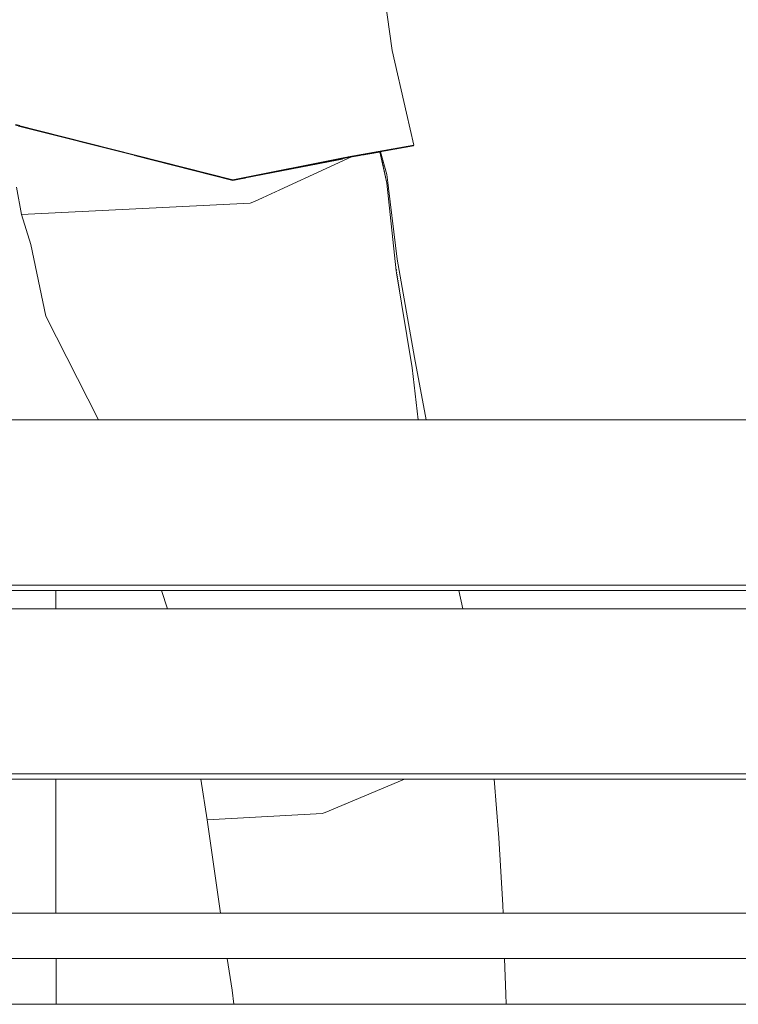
# Model space of a CAD drawing. Header units: millimetres. Extents: x 0 to 650, y -1 to 707.
# Tile 94 of 256: x 480.01 to 483.94, y 339.98 to 345.37. Entities that reach past the tile are written whole.
import ezdxf
from ezdxf.xclip import XClip

# ---------------------------------------------------------------- set-up
doc = ezdxf.new("R2010")
doc.units = ezdxf.units.MM
doc.header["$MEASUREMENT"] = 0
doc.header["$XCLIPFRAME"] = 0
doc.linetypes.add('Wipeout_Contour', pattern=[1000, 0, -1000])
doc.layers.add('Interior - Mobiliário .ARQ', color=7, linetype='Continuous')
doc.layers.add('Parede.ARQ', color=7, linetype='Continuous')

# ---------------------------------------------------------------- blocks, each defined once
blk = doc.blocks.new('Desenho_2_2', base_point=(960.5741, 336.178))
at = {"color": 254, "linetype": 'Wipeout_Contour', "lineweight": 0, "ltscale": 1772.687109}
blk.add_wipeout([(479.9907, 344.4525), (480.0185, 344.304), (479.9947, 344.7255)], dxfattribs=at).dxf.layer = 'Interior - Mobiliário .ARQ'
at = {"color": 254, "linetype": 'Wipeout_Contour', "lineweight": 0, "ltscale": 1773.621722}
blk.add_wipeout([(480.0703, 344.1387), (481.2923, 343.6759), (481.3139, 344.1158)], dxfattribs=at).dxf.layer = 'Interior - Mobiliário .ARQ'
at = {"color": 254, "linetype": 'Wipeout_Contour', "lineweight": 0, "ltscale": 2383.073008}
blk.add_wipeout([(478.6224, 342.2736), (478.6224, 342.245), (496.6224, 342.245), (496.6224, 342.2736)], dxfattribs=at).dxf.layer = 'Interior - Mobiliário .ARQ'
at = {"color": 254, "linetype": 'Wipeout_Contour', "lineweight": 0, "ltscale": 2380.700705}
blk.add_wipeout([(478.6224, 341.2118), (496.6224, 341.2118), (496.6224, 341.2404), (478.6224, 341.2404)], dxfattribs=at).dxf.layer = 'Interior - Mobiliário .ARQ'
at = {"color": 254, "linetype": 'Wipeout_Contour', "lineweight": 0, "ltscale": 1772.151945}
blk.add_wipeout([(482.4991, 340.8077), (482.653, 340.5205), (482.632, 340.8905)], dxfattribs=at).dxf.layer = 'Interior - Mobiliário .ARQ'
at = {"color": 254, "linetype": 'Wipeout_Contour', "lineweight": 0, "ltscale": 2378.699785}
blk.add_wipeout([(478.6224, 340.478), (478.6224, 340.228), (496.6224, 340.228), (496.6224, 340.478)], dxfattribs=at).dxf.layer = 'Interior - Mobiliário .ARQ'
at = {"color": 254, "linetype": 'Wipeout_Contour', "lineweight": 0, "ltscale": 2373.506385}
blk.add_wipeout([(479.3224, 336.1874), (495.9224, 336.1874), (495.9224, 339.978), (479.3224, 339.978)], dxfattribs=at).dxf.layer = 'Parede.ARQ'
at = {"color": 254, "linetype": 'Wipeout_Contour', "lineweight": 0, "ltscale": 1773.65697}
blk.add_wipeout([(479.9947, 344.7255), (480.0185, 344.304), (481.2696, 344.3656)], dxfattribs=at).dxf.layer = 'Interior - Mobiliário .ARQ'
at = {"color": 254, "linetype": 'Wipeout_Contour', "lineweight": 0, "ltscale": 1772.740405}
blk.add_wipeout([(481.2923, 343.6759), (480.0703, 344.1387), (480.1508, 343.7456)], dxfattribs=at).dxf.layer = 'Interior - Mobiliário .ARQ'
at = {"color": 254, "linetype": 'Wipeout_Contour', "lineweight": 0, "ltscale": 2384.145382}
blk.add_wipeout([(478.6224, 343.178), (478.6224, 342.2736), (496.6224, 342.2736), (496.6224, 343.178)], dxfattribs=at).dxf.layer = 'Interior - Mobiliário .ARQ'
at = {"color": 254, "linetype": 'Wipeout_Contour', "lineweight": 0, "ltscale": 2381.770609}
blk.add_wipeout([(478.6224, 342.1445), (478.6224, 341.2404), (496.6224, 341.2404), (496.6224, 342.1445)], dxfattribs=at).dxf.layer = 'Interior - Mobiliário .ARQ'
at = {"color": 254, "linetype": 'Wipeout_Contour', "lineweight": 0, "ltscale": 2355.007534}
blk.add_wipeout([(480.2057, 341.2118), (479.9057, 341.2118), (479.9057, 340.478), (480.2057, 340.478)], dxfattribs=at).dxf.layer = 'Interior - Mobiliário .ARQ'
at = {"color": 254, "linetype": 'Wipeout_Contour', "lineweight": 0, "ltscale": 2359.163065}
blk.add_wipeout([(481.0351, 340.9884), (481.1069, 340.478), (481.162, 340.478), (481.6649, 341.0235)], dxfattribs=at).dxf.layer = 'Interior - Mobiliário .ARQ'
at = {"color": 254, "linetype": 'Wipeout_Contour', "lineweight": 0, "ltscale": 2362.34736}
blk.add_wipeout([(482.4991, 340.8077), (482.5164, 340.478), (482.5808, 340.478), (482.653, 340.5205)], dxfattribs=at).dxf.layer = 'Interior - Mobiliário .ARQ'
at = {"color": 254, "linetype": 'Wipeout_Contour', "lineweight": 0, "ltscale": 2353.297424}
blk.add_wipeout([(480.2077, 340.228), (479.9077, 340.228), (479.9077, 339.978), (480.2077, 339.978)], dxfattribs=at).dxf.layer = 'Interior - Mobiliário .ARQ'
at = {"color": 254, "linetype": 'Wipeout_Contour', "lineweight": 0, "ltscale": 1770.064443}
blk.add_wipeout([(481.7046, 340.228), (481.7054, 340.1389), (481.9461, 340.228)], dxfattribs=at).dxf.layer = 'Interior - Mobiliário .ARQ'
at = {"color": 254, "linetype": 'Wipeout_Contour', "lineweight": 0, "ltscale": 1770.433499}
blk.add_wipeout([(482.5797, 339.978), (482.6715, 339.978), (482.6701, 340.0338)], dxfattribs=at).dxf.layer = 'Interior - Mobiliário .ARQ'
at = {"layer": 'Interior - Mobiliário .ARQ', "color": 7, "linetype": 'Continuous', "lineweight": 0}
for p, q in [((478.6224, 342.2736), (496.6224, 342.2736)), ((478.6224, 341.2404), (496.6224, 341.2404)), ((480.2057, 340.478), (480.2057, 341.2118)), ((480.2077, 339.978), (480.2077, 340.228))]:
    blk.add_line(p, q, dxfattribs=at)
at = {"color": 254, "linetype": 'Wipeout_Contour', "lineweight": 0, "ltscale": 1774.923207}
blk.add_wipeout([(481.0954, 345.0435), (480.0468, 345.2709), (481.1495, 344.6737)], dxfattribs=at).dxf.layer = 'Interior - Mobiliário .ARQ'
at = {"color": 254, "linetype": 'Wipeout_Contour', "lineweight": 0, "ltscale": 2358.137759}
blk.add_wipeout([(479.9057, 342.245), (479.9057, 342.1445), (480.2057, 342.1445), (480.2057, 342.245)], dxfattribs=at).dxf.layer = 'Interior - Mobiliário .ARQ'
at = {"color": 254, "linetype": 'Wipeout_Contour', "lineweight": 0, "ltscale": 1772.869836}
blk.add_wipeout([(482.1263, 342.2164), (481.986, 342.1445), (482.1361, 342.1445)], dxfattribs=at).dxf.layer = 'Interior - Mobiliário .ARQ'
at = {"color": 254, "linetype": 'Wipeout_Contour', "lineweight": 0, "ltscale": 2358.082936}
blk.add_wipeout([(481.6649, 341.0235), (481.162, 340.478), (481.5869, 340.478), (481.6866, 340.4889)], dxfattribs=at).dxf.layer = 'Interior - Mobiliário .ARQ'
at = {"color": 254, "linetype": 'Wipeout_Contour', "lineweight": 0, "ltscale": 1771.410904}
blk.add_wipeout([(482.6434, 340.478), (482.6545, 340.478), (482.653, 340.5205)], dxfattribs=at).dxf.layer = 'Interior - Mobiliário .ARQ'
at = {"color": 254, "linetype": 'Wipeout_Contour', "lineweight": 0, "ltscale": 1768.865429}
blk.add_wipeout([(481.6892, 340.228), (481.5048, 340.228), (481.6901, 340.134)], dxfattribs=at).dxf.layer = 'Interior - Mobiliário .ARQ'
at = {"color": 254, "linetype": 'Wipeout_Contour', "lineweight": 0, "ltscale": 2951.65604}
blk.add_wipeout([(482.53, 339.978), (482.5797, 339.978), (482.6701, 340.0338), (482.6633, 340.228), (482.5867, 340.228)], dxfattribs=at).dxf.layer = 'Interior - Mobiliário .ARQ'
at = {"layer": 'Interior - Mobiliário .ARQ', "color": 7, "linetype": 'Continuous', "lineweight": 0}
for p, q in [((480.2057, 342.1445), (480.2057, 342.245)), ((482.6633, 340.228), (482.6701, 340.0338)), ((482.6701, 340.0338), (482.6715, 339.978))]:
    blk.add_line(p, q, dxfattribs=at)
at = {"color": 254, "linetype": 'Wipeout_Contour', "lineweight": 0, "ltscale": 1774.647568}
blk.add_wipeout([(480.0468, 345.2709), (480.0109, 344.9527), (481.1495, 344.6737)], dxfattribs=at).dxf.layer = 'Interior - Mobiliário .ARQ'
at = {"color": 254, "linetype": 'Wipeout_Contour', "lineweight": 0, "ltscale": 2956.701556}
blk.add_wipeout([(482.169, 342.245), (482.1263, 342.2164), (482.1361, 342.1445), (482.2828, 342.1445), (482.2859, 342.245)], dxfattribs=at).dxf.layer = 'Interior - Mobiliário .ARQ'
at = {"color": 254, "linetype": 'Wipeout_Contour', "lineweight": 0, "ltscale": 1770.582825}
blk.add_wipeout([(481.7023, 340.4938), (481.6811, 341.0281), (481.6649, 341.0235)], dxfattribs=at).dxf.layer = 'Interior - Mobiliário .ARQ'
at = {"color": 254, "linetype": 'Wipeout_Contour', "lineweight": 0, "ltscale": 1771.350642}
blk.add_wipeout([(482.5808, 340.478), (482.6434, 340.478), (482.653, 340.5205)], dxfattribs=at).dxf.layer = 'Interior - Mobiliário .ARQ'
at = {"color": 254, "linetype": 'Wipeout_Contour', "lineweight": 0, "ltscale": 2358.24232}
blk.add_wipeout([(481.5048, 340.228), (481.1448, 340.228), (481.1714, 340.0561), (481.6901, 340.134)], dxfattribs=at).dxf.layer = 'Interior - Mobiliário .ARQ'
at = {"color": 254, "linetype": 'Wipeout_Contour', "lineweight": 0, "ltscale": 1771.8092}
blk.add_wipeout([(482.5867, 340.228), (482.5199, 340.228), (482.5216, 339.978)], dxfattribs=at).dxf.layer = 'Interior - Mobiliário .ARQ'
at = {"layer": 'Interior - Mobiliário .ARQ', "color": 7, "linetype": 'Continuous', "lineweight": 0}
blk.add_line((482.653, 340.5205), (482.6545, 340.478), dxfattribs=at)
at = {"color": 254, "linetype": 'Wipeout_Contour', "lineweight": 0, "ltscale": 1774.316603}
blk.add_wipeout([(479.993, 344.7936), (481.1495, 344.6737), (480.0109, 344.9527)], dxfattribs=at).dxf.layer = 'Interior - Mobiliário .ARQ'
at = {"color": 254, "linetype": 'Wipeout_Contour', "lineweight": 0, "ltscale": 1774.432225}
blk.add_wipeout([(482.1244, 342.245), (482.1263, 342.2164), (482.169, 342.245)], dxfattribs=at).dxf.layer = 'Interior - Mobiliário .ARQ'
at = {"color": 254, "linetype": 'Wipeout_Contour', "lineweight": 0, "ltscale": 2365.746494}
blk.add_wipeout([(482.2859, 342.245), (482.2828, 342.1445), (482.3168, 342.1445), (482.301, 342.245)], dxfattribs=at).dxf.layer = 'Interior - Mobiliário .ARQ'
at = {"color": 254, "linetype": 'Wipeout_Contour', "lineweight": 0, "ltscale": 1769.588995}
blk.add_wipeout([(481.6649, 341.0235), (481.6866, 340.4889), (481.7023, 340.4938)], dxfattribs=at).dxf.layer = 'Interior - Mobiliário .ARQ'
at = {"color": 254, "linetype": 'Wipeout_Contour', "lineweight": 0, "ltscale": 1769.182135}
blk.add_wipeout([(481.7006, 340.228), (481.7054, 340.1389), (481.7046, 340.228)], dxfattribs=at).dxf.layer = 'Interior - Mobiliário .ARQ'
at = {"color": 254, "linetype": 'Wipeout_Contour', "lineweight": 0, "ltscale": 1771.617904}
blk.add_wipeout([(482.518, 340.228), (482.5176, 339.978), (482.5199, 340.228)], dxfattribs=at).dxf.layer = 'Interior - Mobiliário .ARQ'
at = {"color": 254, "linetype": 'Wipeout_Contour', "lineweight": 0, "ltscale": 1772.853705}
blk.add_wipeout([(479.9979, 344.9541), (480.0347, 345.2723), (479.1244, 345.3074)], dxfattribs=at).dxf.layer = 'Interior - Mobiliário .ARQ'
at = {"color": 254, "linetype": 'Wipeout_Contour', "lineweight": 0, "ltscale": 1774.312349}
blk.add_wipeout([(481.1495, 344.6737), (479.993, 344.7936), (481.1751, 344.4923)], dxfattribs=at).dxf.layer = 'Interior - Mobiliário .ARQ'
at = {"color": 254, "linetype": 'Wipeout_Contour', "lineweight": 0, "ltscale": 1773.666719}
blk.add_wipeout([(482.1244, 342.245), (482.1039, 342.245), (482.1263, 342.2164)], dxfattribs=at).dxf.layer = 'Interior - Mobiliário .ARQ'
at = {"color": 254, "linetype": 'Wipeout_Contour', "lineweight": 0, "ltscale": 2365.636857}
blk.add_wipeout([(482.4121, 342.245), (482.323, 342.245), (482.356, 342.1445), (482.434, 342.1445)], dxfattribs=at).dxf.layer = 'Interior - Mobiliário .ARQ'
at = {"color": 254, "linetype": 'Wipeout_Contour', "lineweight": 0, "ltscale": 2360.088539}
blk.add_wipeout([(481.7023, 340.4938), (481.7738, 340.478), (482.3009, 340.478), (482.2945, 340.7263)], dxfattribs=at).dxf.layer = 'Interior - Mobiliário .ARQ'
at = {"color": 254, "linetype": 'Wipeout_Contour', "lineweight": 0, "ltscale": 2359.056388}
blk.add_wipeout([(481.6892, 340.228), (481.6901, 340.134), (481.7054, 340.1389), (481.7006, 340.228)], dxfattribs=at).dxf.layer = 'Interior - Mobiliário .ARQ'
at = {"color": 254, "linetype": 'Wipeout_Contour', "lineweight": 0, "ltscale": 1771.581664}
blk.add_wipeout([(482.5138, 340.228), (482.5133, 339.978), (482.5156, 340.228)], dxfattribs=at).dxf.layer = 'Interior - Mobiliário .ARQ'
at = {"layer": 'Interior - Mobiliário .ARQ', "color": 7, "linetype": 'Continuous', "lineweight": 0}
blk.add_line((482.4121, 342.245), (482.434, 342.1445), dxfattribs=at)
at = {"color": 254, "linetype": 'Wipeout_Contour', "lineweight": 0, "ltscale": 1776.502323}
blk.add_wipeout([(481.1495, 344.6737), (481.1751, 344.4923), (481.8073, 344.6181)], dxfattribs=at).dxf.layer = 'Interior - Mobiliário .ARQ'
at = {"color": 254, "linetype": 'Wipeout_Contour', "lineweight": 0, "ltscale": 2954.911083}
blk.add_wipeout([(481.5112, 342.245), (481.5243, 342.1445), (481.986, 342.1445), (482.1263, 342.2164), (482.1039, 342.245)], dxfattribs=at).dxf.layer = 'Interior - Mobiliário .ARQ'
at = {"color": 254, "linetype": 'Wipeout_Contour', "lineweight": 0, "ltscale": 2365.841401}
blk.add_wipeout([(482.3089, 342.245), (482.3248, 342.1445), (482.356, 342.1445), (482.323, 342.245)], dxfattribs=at).dxf.layer = 'Interior - Mobiliário .ARQ'
at = {"color": 254, "linetype": 'Wipeout_Contour', "lineweight": 0, "ltscale": 2361.498875}
blk.add_wipeout([(482.2945, 340.7263), (482.4789, 340.478), (482.5066, 340.478), (482.4899, 340.8048)], dxfattribs=at).dxf.layer = 'Interior - Mobiliário .ARQ'
at = {"color": 254, "linetype": 'Wipeout_Contour', "lineweight": 0, "ltscale": 1769.836251}
blk.add_wipeout([(481.7738, 340.478), (481.7023, 340.4938), (481.7025, 340.478)], dxfattribs=at).dxf.layer = 'Interior - Mobiliário .ARQ'
at = {"color": 254, "linetype": 'Wipeout_Contour', "lineweight": 0, "ltscale": 2360.674008}
blk.add_wipeout([(482.4317, 340.228), (482.3401, 339.978), (482.5109, 339.978), (482.5096, 340.228)], dxfattribs=at).dxf.layer = 'Interior - Mobiliário .ARQ'
at = {"color": 254, "linetype": 'Wipeout_Contour', "lineweight": 0, "ltscale": 1768.064862}
blk.add_wipeout([(481.5559, 339.978), (481.6939, 339.978), (481.6901, 340.134)], dxfattribs=at).dxf.layer = 'Interior - Mobiliário .ARQ'
at = {"color": 254, "linetype": 'Wipeout_Contour', "lineweight": 0, "ltscale": 1776.204588}
blk.add_wipeout([(481.8073, 344.6181), (481.7728, 344.795), (481.1495, 344.6737)], dxfattribs=at).dxf.layer = 'Interior - Mobiliário .ARQ'
at = {"color": 254, "linetype": 'Wipeout_Contour', "lineweight": 0, "ltscale": 2361.946939}
blk.add_wipeout([(480.9553, 342.1445), (481.5057, 342.1445), (481.4924, 342.245), (480.9971, 342.245)], dxfattribs=at).dxf.layer = 'Interior - Mobiliário .ARQ'
at = {"color": 254, "linetype": 'Wipeout_Contour', "lineweight": 0, "ltscale": 1774.50134}
blk.add_wipeout([(482.3018, 342.245), (482.3181, 342.1445), (482.3086, 342.245)], dxfattribs=at).dxf.layer = 'Interior - Mobiliário .ARQ'
at = {"color": 254, "linetype": 'Wipeout_Contour', "lineweight": 0, "ltscale": 1773.200971}
blk.add_wipeout([(482.4587, 341.2118), (482.495, 340.8068), (482.4617, 341.2118)], dxfattribs=at).dxf.layer = 'Interior - Mobiliário .ARQ'
at = {"color": 254, "linetype": 'Wipeout_Contour', "lineweight": 0, "ltscale": 1771.492114}
blk.add_wipeout([(482.2945, 340.7263), (482.3009, 340.478), (482.4789, 340.478)], dxfattribs=at).dxf.layer = 'Interior - Mobiliário .ARQ'
at = {"color": 254, "linetype": 'Wipeout_Contour', "lineweight": 0, "ltscale": 1768.841419}
blk.add_wipeout([(481.5869, 340.478), (481.6867, 340.478), (481.6866, 340.4889)], dxfattribs=at).dxf.layer = 'Interior - Mobiliário .ARQ'
at = {"color": 254, "linetype": 'Wipeout_Contour', "lineweight": 0, "ltscale": 2361.316284}
blk.add_wipeout([(482.2999, 339.978), (482.3401, 339.978), (482.4317, 340.228), (482.3025, 340.228)], dxfattribs=at).dxf.layer = 'Interior - Mobiliário .ARQ'
at = {"color": 254, "linetype": 'Wipeout_Contour', "lineweight": 0, "ltscale": 2357.433906}
blk.add_wipeout([(481.6901, 340.134), (481.1714, 340.0561), (481.1813, 339.978), (481.5559, 339.978)], dxfattribs=at).dxf.layer = 'Interior - Mobiliário .ARQ'
at = {"layer": 'Interior - Mobiliário .ARQ', "color": 7, "linetype": 'Continuous', "lineweight": 0}
for q in [(481.1448, 340.228), (481.1813, 339.978)]:
    blk.add_line((481.1714, 340.0561), q, dxfattribs=at)
at = {"color": 254, "linetype": 'Wipeout_Contour', "lineweight": 0, "ltscale": 1778.04419}
blk.add_wipeout([(481.7728, 344.795), (481.8073, 344.6181), (482.1258, 344.8573)], dxfattribs=at).dxf.layer = 'Interior - Mobiliário .ARQ'
at = {"color": 254, "linetype": 'Wipeout_Contour', "lineweight": 0, "ltscale": 1773.863579}
blk.add_wipeout([(481.1751, 344.4923), (479.993, 344.7936), (481.1759, 344.4899)], dxfattribs=at).dxf.layer = 'Interior - Mobiliário .ARQ'
at = {"color": 254, "linetype": 'Wipeout_Contour', "lineweight": 0, "ltscale": 2360.881456}
blk.add_wipeout([(480.9971, 342.245), (480.7844, 342.245), (480.8185, 342.1445), (480.9553, 342.1445)], dxfattribs=at).dxf.layer = 'Interior - Mobiliário .ARQ'
at = {"color": 254, "linetype": 'Wipeout_Contour', "lineweight": 0, "ltscale": 2362.907228}
blk.add_wipeout([(481.4924, 342.245), (481.5057, 342.1445), (481.5205, 342.1445), (481.5058, 342.245)], dxfattribs=at).dxf.layer = 'Interior - Mobiliário .ARQ'
at = {"color": 254, "linetype": 'Wipeout_Contour', "lineweight": 0, "ltscale": 1773.246125}
blk.add_wipeout([(482.4617, 341.2118), (482.495, 340.8068), (482.4628, 341.2118)], dxfattribs=at).dxf.layer = 'Interior - Mobiliário .ARQ'
at = {"color": 254, "linetype": 'Wipeout_Contour', "lineweight": 0, "ltscale": 2359.32267}
blk.add_wipeout([(481.6866, 340.4889), (481.6872, 340.478), (481.7025, 340.478), (481.7023, 340.4938)], dxfattribs=at).dxf.layer = 'Interior - Mobiliário .ARQ'
at = {"color": 254, "linetype": 'Wipeout_Contour', "lineweight": 0, "ltscale": 2359.744445}
blk.add_wipeout([(481.98, 339.978), (482.2999, 339.978), (482.3025, 340.228), (482.1917, 340.228)], dxfattribs=at).dxf.layer = 'Interior - Mobiliário .ARQ'
at = {"layer": 'Interior - Mobiliário .ARQ', "color": 7, "linetype": 'Continuous', "lineweight": 0}
blk.add_line((480.7844, 342.245), (480.8185, 342.1445), dxfattribs=at)
at = {"color": 254, "linetype": 'Wipeout_Contour', "lineweight": 0, "ltscale": 1777.382266}
blk.add_wipeout([(482.1258, 344.8573), (481.8073, 344.6181), (482.1664, 344.6821)], dxfattribs=at).dxf.layer = 'Interior - Mobiliário .ARQ'
at = {"color": 254, "linetype": 'Wipeout_Contour', "lineweight": 0, "ltscale": 1773.862616}
blk.add_wipeout([(479.9947, 344.7255), (480.6585, 344.6214), (480.002, 344.7883)], dxfattribs=at).dxf.layer = 'Interior - Mobiliário .ARQ'
at = {"color": 254, "linetype": 'Wipeout_Contour', "lineweight": 0, "ltscale": 1772.589991}
blk.add_wipeout([(481.5058, 342.245), (481.5205, 342.1445), (481.5112, 342.245)], dxfattribs=at).dxf.layer = 'Interior - Mobiliário .ARQ'
at = {"color": 254, "linetype": 'Wipeout_Contour', "lineweight": 0, "ltscale": 1770.929071}
blk.add_wipeout([(481.6811, 341.0281), (481.7023, 340.4938), (482.2945, 340.7263)], dxfattribs=at).dxf.layer = 'Interior - Mobiliário .ARQ'
at = {"color": 254, "linetype": 'Wipeout_Contour', "lineweight": 0, "ltscale": 2949.62671}
blk.add_wipeout([(481.7054, 340.1389), (481.7094, 339.978), (481.98, 339.978), (482.1917, 340.228), (481.9461, 340.228)], dxfattribs=at).dxf.layer = 'Interior - Mobiliário .ARQ'
at = {"layer": 'Interior - Mobiliário .ARQ', "color": 7, "linetype": 'Continuous', "lineweight": 0}
for p, q in [((479.3204, 342.245), (495.9204, 342.245)), ((478.6224, 342.1445), (496.6224, 342.1445)), ((496.6224, 340.228), (478.6224, 340.228))]:
    blk.add_line(p, q, dxfattribs=at)
at = {"color": 254, "linetype": 'Wipeout_Contour', "lineweight": 0, "ltscale": 1777.617842}
blk.add_wipeout([(482.1664, 344.6821), (481.8062, 344.6151), (482.164, 344.6787)], dxfattribs=at).dxf.layer = 'Interior - Mobiliário .ARQ'
at = {"color": 254, "linetype": 'Wipeout_Contour', "lineweight": 0, "ltscale": 2361.927792}
blk.add_wipeout([(482.1158, 341.2118), (481.6811, 341.0281), (482.2945, 340.7263), (482.2598, 341.2118)], dxfattribs=at).dxf.layer = 'Interior - Mobiliário .ARQ'
at = {"color": 254, "linetype": 'Wipeout_Contour', "lineweight": 0, "ltscale": 2358.393979}
blk.add_wipeout([(481.6901, 340.134), (481.6939, 339.978), (481.7042, 339.978), (481.7054, 340.1389)], dxfattribs=at).dxf.layer = 'Interior - Mobiliário .ARQ'
at = {"layer": 'Interior - Mobiliário .ARQ', "color": 7, "linetype": 'Continuous', "lineweight": 0}
blk.add_line((482.1664, 344.6821), (482.164, 344.6787), dxfattribs=at)
at = {"layer": 'Parede.ARQ', "color": 8, "linetype": 'Continuous', "lineweight": 0}
blk.add_line((479.3224, 339.978), (495.9224, 339.978), dxfattribs=at)
at = {"color": 254, "linetype": 'Wipeout_Contour', "lineweight": 0, "ltscale": 2368.733744}
blk.add_wipeout([(481.2938, 344.3738), (481.8244, 344.6183), (481.8062, 344.6151), (481.7894, 344.6118)], dxfattribs=at).dxf.layer = 'Interior - Mobiliário .ARQ'
at = {"color": 254, "linetype": 'Wipeout_Contour', "lineweight": 0, "ltscale": 1778.191363}
blk.add_wipeout([(481.9804, 344.6461), (482.0176, 344.4758), (481.981, 344.6462)], dxfattribs=at).dxf.layer = 'Interior - Mobiliário .ARQ'
at = {"color": 254, "linetype": 'Wipeout_Contour', "lineweight": 0, "ltscale": 1770.593335}
blk.add_wipeout([(481.5077, 341.2118), (481.6649, 341.0235), (481.6377, 341.2118)], dxfattribs=at).dxf.layer = 'Interior - Mobiliário .ARQ'
at = {"color": 254, "linetype": 'Wipeout_Contour', "lineweight": 0, "ltscale": 2363.46743}
blk.add_wipeout([(482.2598, 341.2118), (482.2945, 340.7263), (482.4899, 340.8048), (482.2853, 341.2118)], dxfattribs=at).dxf.layer = 'Interior - Mobiliário .ARQ'
at = {"color": 254, "linetype": 'Wipeout_Contour', "lineweight": 0, "ltscale": 1776.369616}
blk.add_wipeout([(481.7894, 344.6118), (481.2473, 344.5041), (481.2938, 344.3738)], dxfattribs=at).dxf.layer = 'Interior - Mobiliário .ARQ'
at = {"color": 254, "linetype": 'Wipeout_Contour', "lineweight": 0, "ltscale": 1776.961143}
blk.add_wipeout([(481.9831, 344.6466), (482.0206, 344.4768), (482.019, 344.5216)], dxfattribs=at).dxf.layer = 'Interior - Mobiliário .ARQ'
at = {"color": 254, "linetype": 'Wipeout_Contour', "lineweight": 0, "ltscale": 2359.924039}
blk.add_wipeout([(481.5077, 341.2118), (480.9996, 341.2118), (481.0351, 340.9884), (481.6649, 341.0235)], dxfattribs=at).dxf.layer = 'Interior - Mobiliário .ARQ'
at = {"color": 254, "linetype": 'Wipeout_Contour', "lineweight": 0, "ltscale": 1772.443481}
blk.add_wipeout([(482.2853, 341.2118), (482.4899, 340.8048), (482.4538, 341.2118)], dxfattribs=at).dxf.layer = 'Interior - Mobiliário .ARQ'
at = {"layer": 'Interior - Mobiliário .ARQ', "color": 7, "linetype": 'Continuous', "lineweight": 0}
for q in [(480.9996, 341.2118), (481.1069, 340.478)]:
    blk.add_line((481.0351, 340.9884), q, dxfattribs=at)
at = {"color": 254, "linetype": 'Wipeout_Contour', "lineweight": 0, "ltscale": 2956.997886}
blk.add_wipeout([(480.6585, 344.6214), (479.9947, 344.7255), (481.2696, 344.3656), (481.2226, 344.4992), (481.1759, 344.4899)], dxfattribs=at).dxf.layer = 'Interior - Mobiliário .ARQ'
at = {"color": 254, "linetype": 'Wipeout_Contour', "lineweight": 0, "ltscale": 2370.346996}
blk.add_wipeout([(481.8759, 344.6275), (481.9262, 344.379), (482.0179, 344.4744), (481.8836, 344.6289)], dxfattribs=at).dxf.layer = 'Interior - Mobiliário .ARQ'
at = {"color": 254, "linetype": 'Wipeout_Contour', "lineweight": 0, "ltscale": 1771.747992}
blk.add_wipeout([(481.6548, 341.2118), (481.6811, 341.0281), (482.1158, 341.2118)], dxfattribs=at).dxf.layer = 'Interior - Mobiliário .ARQ'
at = {"color": 254, "linetype": 'Wipeout_Contour', "lineweight": 0, "ltscale": 1772.529401}
blk.add_wipeout([(482.495, 340.8068), (482.516, 340.478), (482.4991, 340.8077)], dxfattribs=at).dxf.layer = 'Interior - Mobiliário .ARQ'
at = {"layer": 'Interior - Mobiliário .ARQ', "color": 7, "linetype": 'Continuous', "lineweight": 0}
blk.add_line((496.6224, 340.478), (478.6224, 340.478), dxfattribs=at)
at = {"color": 254, "linetype": 'Wipeout_Contour', "lineweight": 0, "ltscale": 1776.984422}
blk.add_wipeout([(481.6924, 345.1409), (481.0954, 345.0435), (481.1495, 344.6737)], dxfattribs=at).dxf.layer = 'Interior - Mobiliário .ARQ'
at = {"color": 254, "linetype": 'Wipeout_Contour', "lineweight": 0, "ltscale": 1777.469852}
blk.add_wipeout([(481.8836, 344.6289), (482.0179, 344.4744), (481.9804, 344.6461)], dxfattribs=at).dxf.layer = 'Interior - Mobiliário .ARQ'
at = {"color": 254, "linetype": 'Wipeout_Contour', "lineweight": 0, "ltscale": 1775.197968}
blk.add_wipeout([(481.2473, 344.5041), (481.2696, 344.3656), (481.2938, 344.3738)], dxfattribs=at).dxf.layer = 'Interior - Mobiliário .ARQ'
at = {"color": 254, "linetype": 'Wipeout_Contour', "lineweight": 0, "ltscale": 2360.938743}
blk.add_wipeout([(481.6377, 341.2118), (481.6649, 341.0235), (481.6811, 341.0281), (481.6511, 341.2118)], dxfattribs=at).dxf.layer = 'Interior - Mobiliário .ARQ'
at = {"color": 254, "linetype": 'Wipeout_Contour', "lineweight": 0, "ltscale": 1773.233013}
blk.add_wipeout([(482.4546, 341.2118), (482.491, 340.8059), (482.4556, 341.2118)], dxfattribs=at).dxf.layer = 'Interior - Mobiliário .ARQ'
at = {"layer": 'Interior - Mobiliário .ARQ', "color": 7, "linetype": 'Continuous', "lineweight": 0}
for p, q in [((481.6811, 341.0281), (482.1158, 341.2118)), ((481.0351, 340.9884), (481.6649, 341.0235)), ((481.6649, 341.0235), (481.6811, 341.0281))]:
    blk.add_line(p, q, dxfattribs=at)
at = {"color": 254, "linetype": 'Wipeout_Contour', "lineweight": 0, "ltscale": 1775.456603}
blk.add_wipeout([(480.0468, 345.2709), (481.0954, 345.0435), (480.1552, 346.2176)], dxfattribs=at).dxf.layer = 'Interior - Mobiliário .ARQ'
at = {"color": 254, "linetype": 'Wipeout_Contour', "lineweight": 0, "ltscale": 1776.446046}
blk.add_wipeout([(481.1495, 344.6737), (481.7728, 344.795), (481.6924, 345.1409)], dxfattribs=at).dxf.layer = 'Interior - Mobiliário .ARQ'
at = {"color": 254, "linetype": 'Wipeout_Contour', "lineweight": 0, "ltscale": 1775.784912}
blk.add_wipeout([(481.2425, 344.5031), (481.2226, 344.4992), (481.2696, 344.3656)], dxfattribs=at).dxf.layer = 'Interior - Mobiliário .ARQ'
at = {"color": 254, "linetype": 'Wipeout_Contour', "lineweight": 0, "ltscale": 1773.201157}
blk.add_wipeout([(482.4556, 341.2118), (482.495, 340.8068), (482.4587, 341.2118)], dxfattribs=at).dxf.layer = 'Interior - Mobiliário .ARQ'
at = {"layer": 'Interior - Mobiliário .ARQ', "color": 7, "linetype": 'Continuous', "lineweight": 0}
for p, q in [((479.986, 344.7926), (481.1759, 344.4899)), ((479.9864, 344.7954), (481.1751, 344.4923))]:
    blk.add_line(p, q, dxfattribs=at)
at = {"color": 254, "linetype": 'Wipeout_Contour', "lineweight": 0, "ltscale": 1776.492263}
blk.add_wipeout([(481.0721, 346.1135), (480.1552, 346.2176), (481.0954, 345.0435)], dxfattribs=at).dxf.layer = 'Interior - Mobiliário .ARQ'
at = {"color": 254, "linetype": 'Wipeout_Contour', "lineweight": 0, "ltscale": 1778.351667}
blk.add_wipeout([(482.0468, 345.2005), (481.6924, 345.1409), (481.7728, 344.795)], dxfattribs=at).dxf.layer = 'Interior - Mobiliário .ARQ'
at = {"color": 254, "linetype": 'Wipeout_Contour', "lineweight": 0, "ltscale": 1773.957771}
blk.add_wipeout([(480.0185, 344.304), (481.3139, 344.1158), (481.2696, 344.3656)], dxfattribs=at).dxf.layer = 'Interior - Mobiliário .ARQ'
at = {"color": 254, "linetype": 'Wipeout_Contour', "lineweight": 0, "ltscale": 2364.049419}
blk.add_wipeout([(482.5055, 341.2118), (482.4628, 341.2118), (482.4991, 340.8077), (482.632, 340.8905)], dxfattribs=at).dxf.layer = 'Interior - Mobiliário .ARQ'
at = {"color": 254, "linetype": 'Wipeout_Contour', "lineweight": 0, "ltscale": 1774.451537}
blk.add_wipeout([(480.0347, 345.2723), (480.1432, 346.2189), (479.2266, 346.323)], dxfattribs=at).dxf.layer = 'Interior - Mobiliário .ARQ'
at = {"color": 254, "linetype": 'Wipeout_Contour', "lineweight": 0, "ltscale": 1777.685087}
blk.add_wipeout([(482.0468, 345.2005), (481.7728, 344.795), (482.1258, 344.8573)], dxfattribs=at).dxf.layer = 'Interior - Mobiliário .ARQ'
at = {"color": 254, "linetype": 'Wipeout_Contour', "lineweight": 0, "ltscale": 2368.319619}
blk.add_wipeout([(481.2938, 344.3738), (481.9262, 344.379), (481.8759, 344.6275), (481.8244, 344.6183)], dxfattribs=at).dxf.layer = 'Interior - Mobiliário .ARQ'
at = {"color": 254, "linetype": 'Wipeout_Contour', "lineweight": 0, "ltscale": 1773.23564}
blk.add_wipeout([(480.0185, 344.304), (480.0703, 344.1387), (481.3139, 344.1158)], dxfattribs=at).dxf.layer = 'Interior - Mobiliário .ARQ'
at = {"color": 254, "linetype": 'Wipeout_Contour', "lineweight": 0, "ltscale": 1772.938278}
blk.add_wipeout([(482.5055, 341.2118), (482.632, 340.8905), (482.6057, 341.2118)], dxfattribs=at).dxf.layer = 'Interior - Mobiliário .ARQ'
at = {"layer": 'Interior - Mobiliário .ARQ', "color": 7, "linetype": 'Continuous', "lineweight": 0}
for p, q in [((482.1258, 344.8573), (482.1664, 344.6821)), ((481.8062, 344.6151), (482.164, 344.6787)), ((482.1664, 344.6821), (481.8073, 344.6181)), ((481.1751, 344.4923), (481.8073, 344.6181)), ((481.1759, 344.4899), (481.8062, 344.6151)), ((479.9907, 344.4525), (480.0185, 344.304)), ((480.0185, 344.304), (480.0703, 344.1387)), ((479.3204, 341.2118), (495.9204, 341.2118)), ((482.632, 340.8905), (482.6057, 341.2118)), ((482.653, 340.5205), (482.632, 340.8905))]:
    blk.add_line(p, q, dxfattribs=at)
at = {"color": 254, "linetype": 'Wipeout_Contour', "lineweight": 0, "ltscale": 1773.208666}
blk.add_wipeout([(479.2266, 346.323), (479.1244, 345.3074), (480.0347, 345.2723)], dxfattribs=at).dxf.layer = 'Interior - Mobiliário .ARQ'
at = {"color": 254, "linetype": 'Wipeout_Contour', "lineweight": 0, "ltscale": 1778.393026}
blk.add_wipeout([(481.9291, 346.0514), (481.6924, 345.1409), (482.0468, 345.2005)], dxfattribs=at).dxf.layer = 'Interior - Mobiliário .ARQ'
at = {"color": 254, "linetype": 'Wipeout_Contour', "lineweight": 0, "ltscale": 1776.461912}
blk.add_wipeout([(481.9262, 344.379), (481.2938, 344.3738), (481.3378, 344.1235)], dxfattribs=at).dxf.layer = 'Interior - Mobiliário .ARQ'
at = {"layer": 'Interior - Mobiliário .ARQ', "color": 7, "linetype": 'Continuous', "lineweight": 0}
blk.add_line((482.1258, 344.8573), (482.0468, 345.2005), dxfattribs=at)
at = {"color": 254, "linetype": 'Wipeout_Contour', "lineweight": 0, "ltscale": 1779.494605}
blk.add_wipeout([(481.9291, 346.0514), (481.6391, 346.0794), (481.6924, 345.1409)], dxfattribs=at).dxf.layer = 'Interior - Mobiliário .ARQ'
at = {"color": 254, "linetype": 'Wipeout_Contour', "lineweight": 0, "ltscale": 1777.182499}
blk.add_wipeout([(481.9262, 344.379), (481.9589, 343.9405), (482.0179, 344.4744)], dxfattribs=at).dxf.layer = 'Interior - Mobiliário .ARQ'
at = {"color": 254, "linetype": 'Wipeout_Contour', "lineweight": 0, "ltscale": 1774.762346}
blk.add_wipeout([(481.2696, 344.3656), (481.3139, 344.1158), (481.3378, 344.1235)], dxfattribs=at).dxf.layer = 'Interior - Mobiliário .ARQ'
at = {"layer": 'Interior - Mobiliário .ARQ', "color": 7, "linetype": 'Continuous', "lineweight": 0}
blk.add_line((482.0468, 345.2005), (481.9291, 346.0514), dxfattribs=at)
at = {"color": 254, "linetype": 'Wipeout_Contour', "lineweight": 0, "ltscale": 1778.407646}
blk.add_wipeout([(481.0721, 346.1135), (481.0954, 345.0435), (481.6391, 346.0794)], dxfattribs=at).dxf.layer = 'Interior - Mobiliário .ARQ'
at = {"color": 254, "linetype": 'Wipeout_Contour', "lineweight": 0, "ltscale": 1776.512916}
blk.add_wipeout([(482.0179, 344.4744), (481.9589, 343.9405), (482.0695, 343.9939)], dxfattribs=at).dxf.layer = 'Interior - Mobiliário .ARQ'
at = {"color": 254, "linetype": 'Wipeout_Contour', "lineweight": 0, "ltscale": 1775.680843}
blk.add_wipeout([(481.3378, 344.1235), (481.2938, 344.3738), (481.2696, 344.3656)], dxfattribs=at).dxf.layer = 'Interior - Mobiliário .ARQ'
at = {"layer": 'Interior - Mobiliário .ARQ', "color": 7, "linetype": 'Continuous', "lineweight": 0}
blk.add_line((480.0185, 344.304), (481.2696, 344.3656), dxfattribs=at)
at = {"color": 254, "linetype": 'Wipeout_Contour', "lineweight": 0, "ltscale": 1777.1282}
blk.add_wipeout([(481.0954, 345.0435), (481.6924, 345.1409), (481.6391, 346.0794)], dxfattribs=at).dxf.layer = 'Interior - Mobiliário .ARQ'
at = {"color": 254, "linetype": 'Wipeout_Contour', "lineweight": 0, "ltscale": 1777.790524}
blk.add_wipeout([(482.0727, 343.9972), (482.019, 344.5216), (482.0206, 344.4768)], dxfattribs=at).dxf.layer = 'Interior - Mobiliário .ARQ'
at = {"color": 254, "linetype": 'Wipeout_Contour', "lineweight": 0, "ltscale": 1775.898655}
blk.add_wipeout([(481.3133, 343.6828), (481.9262, 344.379), (481.3378, 344.1235)], dxfattribs=at).dxf.layer = 'Interior - Mobiliário .ARQ'
at = {"color": 254, "linetype": 'Wipeout_Contour', "lineweight": 0, "ltscale": 1776.376928}
blk.add_wipeout([(482.0754, 344.0582), (482.019, 344.5216), (482.0727, 343.9972)], dxfattribs=at).dxf.layer = 'Interior - Mobiliário .ARQ'
at = {"color": 254, "linetype": 'Wipeout_Contour', "lineweight": 0, "ltscale": 1775.404863}
blk.add_wipeout([(481.3133, 343.6828), (481.9589, 343.9405), (481.9262, 344.379)], dxfattribs=at).dxf.layer = 'Interior - Mobiliário .ARQ'
at = {"layer": 'Interior - Mobiliário .ARQ', "color": 7, "linetype": 'Continuous', "lineweight": 0}
for p, q in [((481.2938, 344.3738), (481.8244, 344.6183)), ((481.9831, 344.6466), (482.019, 344.5216)), ((481.2696, 344.3656), (481.2938, 344.3738))]:
    blk.add_line(p, q, dxfattribs=at)
at = {"color": 254, "linetype": 'Wipeout_Contour', "lineweight": 0, "ltscale": 1776.994535}
blk.add_wipeout([(482.0206, 344.4768), (482.0449, 344.2227), (482.0693, 343.9959)], dxfattribs=at).dxf.layer = 'Interior - Mobiliário .ARQ'
at = {"color": 254, "linetype": 'Wipeout_Contour', "lineweight": 0, "ltscale": 1774.271141}
blk.add_wipeout([(481.3378, 344.1235), (481.2923, 343.6759), (481.3133, 343.6828)], dxfattribs=at).dxf.layer = 'Interior - Mobiliário .ARQ'
at = {"layer": 'Interior - Mobiliário .ARQ', "color": 7, "linetype": 'Continuous', "lineweight": 0}
blk.add_line((482.0179, 344.4744), (481.9804, 344.6461), dxfattribs=at)
at = {"color": 254, "linetype": 'Wipeout_Contour', "lineweight": 0, "ltscale": 1775.076229}
blk.add_wipeout([(481.2923, 343.6759), (481.3378, 344.1235), (481.3139, 344.1158)], dxfattribs=at).dxf.layer = 'Interior - Mobiliário .ARQ'
at = {"color": 254, "linetype": 'Wipeout_Contour', "lineweight": 0, "ltscale": 1776.071161}
blk.add_wipeout([(482.0477, 343.4083), (482.1574, 343.4632), (482.0695, 343.9939)], dxfattribs=at).dxf.layer = 'Interior - Mobiliário .ARQ'
at = {"color": 254, "linetype": 'Wipeout_Contour', "lineweight": 0, "ltscale": 1776.167524}
blk.add_wipeout([(481.9589, 343.9405), (482.0477, 343.4083), (482.0695, 343.9939)], dxfattribs=at).dxf.layer = 'Interior - Mobiliário .ARQ'
at = {"color": 254, "linetype": 'Wipeout_Contour', "lineweight": 0, "ltscale": 1772.618396}
blk.add_wipeout([(480.7183, 343.178), (481.3686, 343.178), (481.2923, 343.6759)], dxfattribs=at).dxf.layer = 'Interior - Mobiliário .ARQ'
at = {"color": 254, "linetype": 'Wipeout_Contour', "lineweight": 0, "ltscale": 1776.047066}
blk.add_wipeout([(482.0727, 343.9972), (482.1277, 343.6423), (482.1571, 343.4647)], dxfattribs=at).dxf.layer = 'Interior - Mobiliário .ARQ'
at = {"color": 254, "linetype": 'Wipeout_Contour', "lineweight": 0, "ltscale": 2363.108995}
blk.add_wipeout([(480.1508, 343.7456), (480.4391, 343.178), (480.7183, 343.178), (481.2923, 343.6759)], dxfattribs=at).dxf.layer = 'Interior - Mobiliário .ARQ'
at = {"layer": 'Interior - Mobiliário .ARQ', "color": 7, "linetype": 'Continuous', "lineweight": 0}
for q in [(480.0703, 344.1387), (480.4391, 343.178)]:
    blk.add_line((480.1508, 343.7456), q, dxfattribs=at)
at = {"color": 254, "linetype": 'Wipeout_Contour', "lineweight": 0, "ltscale": 1777.152608}
blk.add_wipeout([(482.0693, 343.9959), (482.1277, 343.6423), (482.0727, 343.9972)], dxfattribs=at).dxf.layer = 'Interior - Mobiliário .ARQ'
at = {"color": 254, "linetype": 'Wipeout_Contour', "lineweight": 0, "ltscale": 1773.30217}
blk.add_wipeout([(481.3133, 343.6828), (481.3697, 343.178), (481.3895, 343.178)], dxfattribs=at).dxf.layer = 'Interior - Mobiliário .ARQ'
at = {"color": 254, "linetype": 'Wipeout_Contour', "lineweight": 0, "ltscale": 1775.699924}
blk.add_wipeout([(482.1696, 343.5208), (482.0754, 344.0582), (482.1615, 343.4662)], dxfattribs=at).dxf.layer = 'Interior - Mobiliário .ARQ'
at = {"color": 254, "linetype": 'Wipeout_Contour', "lineweight": 0, "ltscale": 1774.462321}
blk.add_wipeout([(481.3133, 343.6828), (481.2923, 343.6759), (481.3686, 343.178)], dxfattribs=at).dxf.layer = 'Interior - Mobiliário .ARQ'
at = {"color": 254, "linetype": 'Wipeout_Contour', "lineweight": 0, "ltscale": 1777.08352}
blk.add_wipeout([(482.0727, 343.9972), (482.1615, 343.4662), (482.0754, 344.0582)], dxfattribs=at).dxf.layer = 'Interior - Mobiliário .ARQ'
at = {"layer": 'Interior - Mobiliário .ARQ', "color": 7, "linetype": 'Continuous', "lineweight": 0}
for p, q in [((482.019, 344.5216), (482.0754, 344.0582)), ((482.0179, 344.4744), (482.0695, 343.9939))]:
    blk.add_line(p, q, dxfattribs=at)
at = {"color": 254, "linetype": 'Wipeout_Contour', "lineweight": 0, "ltscale": 2366.060875}
blk.add_wipeout([(481.9589, 343.9405), (481.4078, 343.178), (481.4474, 343.178), (482.0477, 343.4083)], dxfattribs=at).dxf.layer = 'Interior - Mobiliário .ARQ'
at = {"color": 254, "linetype": 'Wipeout_Contour', "lineweight": 0, "ltscale": 1775.34661}
blk.add_wipeout([(482.1615, 343.4662), (482.1955, 343.178), (482.22, 343.178)], dxfattribs=at).dxf.layer = 'Interior - Mobiliário .ARQ'
at = {"color": 254, "linetype": 'Wipeout_Contour', "lineweight": 0, "ltscale": 2366.320576}
blk.add_wipeout([(481.9589, 343.9405), (481.3133, 343.6828), (481.3895, 343.178), (481.4078, 343.178)], dxfattribs=at).dxf.layer = 'Interior - Mobiliário .ARQ'
at = {"color": 254, "linetype": 'Wipeout_Contour', "lineweight": 0, "ltscale": 2367.723953}
blk.add_wipeout([(482.1615, 343.4662), (482.22, 343.178), (482.2333, 343.178), (482.1696, 343.5208)], dxfattribs=at).dxf.layer = 'Interior - Mobiliário .ARQ'
at = {"layer": 'Interior - Mobiliário .ARQ', "color": 7, "linetype": 'Continuous', "lineweight": 0}
blk.add_line((482.0754, 344.0582), (482.1696, 343.5208), dxfattribs=at)
at = {"color": 254, "linetype": 'Wipeout_Contour', "lineweight": 0, "ltscale": 2367.23894}
blk.add_wipeout([(482.0477, 343.4083), (482.0989, 343.178), (482.1902, 343.178), (482.1574, 343.4632)], dxfattribs=at).dxf.layer = 'Interior - Mobiliário .ARQ'
at = {"color": 254, "linetype": 'Wipeout_Contour', "lineweight": 0, "ltscale": 2367.826604}
blk.add_wipeout([(482.1571, 343.4647), (482.1845, 343.2286), (482.1907, 343.178), (482.1615, 343.4662)], dxfattribs=at).dxf.layer = 'Interior - Mobiliário .ARQ'
at = {"color": 254, "linetype": 'Wipeout_Contour', "lineweight": 0, "ltscale": 1775.245311}
blk.add_wipeout([(482.0989, 343.178), (482.0477, 343.4083), (482.0629, 343.178)], dxfattribs=at).dxf.layer = 'Interior - Mobiliário .ARQ'
at = {"layer": 'Interior - Mobiliário .ARQ', "color": 7, "linetype": 'Continuous', "lineweight": 0}
for p, q in [((482.0695, 343.9939), (482.1574, 343.4632)), ((482.1696, 343.5208), (482.2333, 343.178)), ((482.1574, 343.4632), (482.1903, 343.178))]:
    blk.add_line(p, q, dxfattribs=at)
at = {"color": 254, "linetype": 'Wipeout_Contour', "lineweight": 0, "ltscale": 1774.162138}
blk.add_wipeout([(482.0477, 343.4083), (481.4474, 343.178), (482.0629, 343.178)], dxfattribs=at).dxf.layer = 'Interior - Mobiliário .ARQ'
at = {"layer": 'Interior - Mobiliário .ARQ', "color": 7, "linetype": 'Continuous', "lineweight": 0}
blk.add_line((478.6224, 343.178), (496.6224, 343.178), dxfattribs=at)

msp = doc.modelspace()

# ---------------------------------------------------------------- block references
at = {"color": 7, "linetype": 'Continuous', "lineweight": 0}
ref = msp.add_blockref('Desenho_2_2', (960.5741, 336.178), dxfattribs=at)
XClip(ref).set_block_clipping_path([(351.923237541, 325.8360772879), (633.5139366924, 392.5007536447)])

doc.saveas('drawing.dxf')
